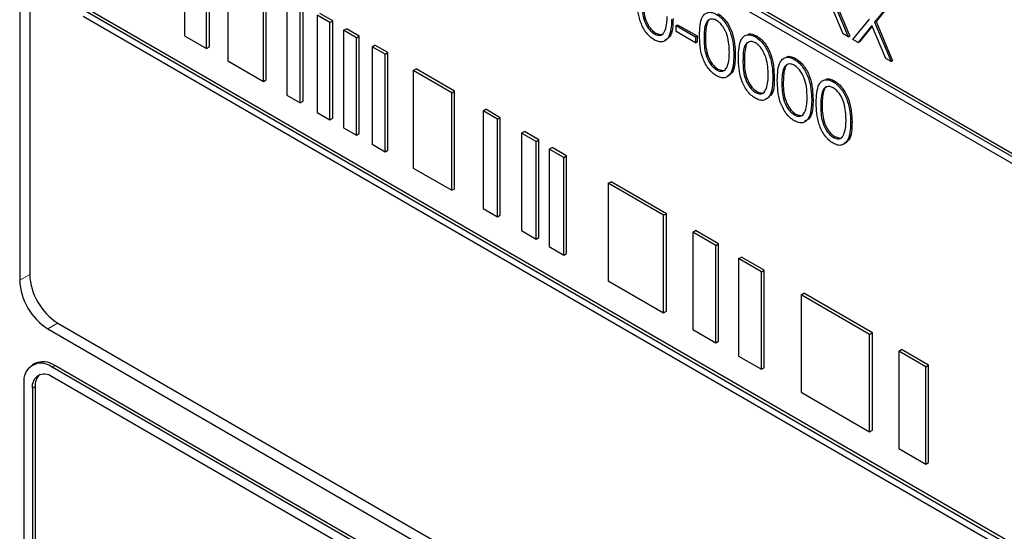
# Paper-space layout 'Blatt4' of a CAD drawing. Header units: millimetres. Extents: x 5 to 418, y 2 to 292.
# Tile 25 of 78: x 140.89 to 145.85, y 154.87 to 157.45. Entities that reach past the tile are written whole.
import ezdxf

# ---------------------------------------------------------------- set-up
doc = ezdxf.new("R2010")
doc.units = ezdxf.units.MM

psp = doc.layouts.new('Blatt4')

# ---------------------------------------------------------------- linework, layer by layer
at = {"color": 7, "linetype": 'Continuous', "lineweight": 25}
for p, q in [((140.8902, 162.7505), (140.8902, 156.1366)), ((140.9406, 162.698), (140.9406, 156.1657)), ((147.9976, 155.5376), (141.2093, 159.4564)), ((148.0117, 155.5458), (141.2235, 159.4646)), ((141.2093, 159.4237), (147.9976, 155.505)), ((141.7194, 157.8555), (141.7194, 157.3656)), ((141.831, 157.3011), (141.831, 157.7911)), ((141.8451, 157.3093), (141.8451, 157.7992)), ((141.9375, 157.7296), (141.9375, 157.2396)), ((142.1168, 157.1361), (142.1168, 157.6261)), ((142.1309, 157.1443), (142.1309, 157.6342)), ((144.9853, 157.5622), (145.0684, 157.3643)), ((142.2352, 157.5577), (142.2352, 157.0678)), ((142.3028, 157.0287), (142.3028, 157.5187)), ((142.317, 157.0369), (142.317, 157.5268)), ((145.0349, 157.3755), (144.965, 157.542)), ((144.9782, 157.5581), (145.0613, 157.3602)), ((145.2734, 157.5317), (145.1936, 157.4338)), ((145.2805, 157.5358), (145.2007, 157.4379)), ((147.9976, 153.5779), (141.2093, 157.4967)), ((141.2093, 157.464), (147.9976, 153.5453)), ((148.0117, 153.5861), (141.2235, 157.5049)), ((142.4521, 157.4325), (142.3873, 157.4699)), ((142.3873, 157.4699), (142.3873, 156.98)), ((142.4662, 157.4407), (142.4014, 157.4781)), ((142.4521, 157.4325), (142.4662, 157.4407)), ((142.4521, 156.9426), (142.4521, 157.4325)), ((142.4662, 156.9508), (142.4662, 157.4407)), ((144.1948, 157.417), (144.2019, 157.4211)), ((144.1948, 157.417), (144.2927, 157.3605)), ((144.1948, 157.3869), (144.1948, 157.417)), ((144.2019, 157.4211), (144.2998, 157.3646)), ((145.0841, 157.3471), (145.1673, 157.449)), ((145.1804, 157.4176), (145.1105, 157.3318)), ((145.1817, 157.4146), (145.1176, 157.3359)), ((145.2503, 157.2511), (145.1804, 157.4176)), ((145.1936, 157.4338), (145.2007, 157.4379)), ((145.1936, 157.4338), (145.2767, 157.2359)), ((145.2007, 157.4379), (145.2838, 157.24)), ((141.7194, 157.3656), (141.831, 157.3011)), ((142.5206, 157.393), (142.5347, 157.4011)), ((142.5853, 157.3556), (142.5206, 157.393)), ((142.5206, 157.393), (142.5206, 156.903)), ((142.5995, 157.3638), (142.5347, 157.4011)), ((142.5853, 157.3556), (142.5995, 157.3638)), ((142.5995, 156.8738), (142.5995, 157.3638)), ((144.0849, 157.375), (144.0919, 157.379)), ((144.2927, 157.3303), (144.1948, 157.3869)), ((144.2927, 157.3605), (144.2998, 157.3646)), ((144.2998, 157.3646), (144.2998, 157.3344)), ((144.5932, 157.3604), (144.6003, 157.3645)), ((145.0613, 157.3602), (145.0349, 157.3755)), ((145.0613, 157.3602), (145.0684, 157.3643)), ((142.5853, 156.8657), (142.5853, 157.3556)), ((142.6644, 157.31), (142.6785, 157.3181)), ((142.7432, 157.2808), (142.6785, 157.3181)), ((144.2927, 157.3605), (144.2927, 157.3303)), ((144.2927, 157.3303), (144.2998, 157.3344)), ((145.1105, 157.3318), (145.0841, 157.3471)), ((145.1105, 157.3318), (145.1176, 157.3359)), ((141.831, 157.3011), (141.8451, 157.3093)), ((142.7291, 157.2726), (142.6644, 157.31)), ((142.6644, 157.31), (142.6644, 156.82)), ((142.7291, 157.2726), (142.7432, 157.2808)), ((142.7291, 156.7827), (142.7291, 157.2726)), ((142.7432, 156.7908), (142.7432, 157.2808)), ((144.4853, 157.2681), (144.4923, 157.2721)), ((141.9375, 157.2396), (142.1168, 157.1361)), ((144.789, 157.2473), (144.7961, 157.2514)), ((145.2767, 157.2359), (145.2503, 157.2511)), ((145.2767, 157.2359), (145.2838, 157.24)), ((142.8713, 157.1905), (142.8854, 157.1987)), ((143.0651, 157.0786), (142.8713, 157.1905)), ((142.8713, 157.1905), (142.8713, 156.7006)), ((143.0793, 157.0868), (142.8854, 157.1987)), ((144.3982, 157.1941), (144.4052, 157.1982)), ((142.1168, 157.1361), (142.1309, 157.1443)), ((144.6811, 157.155), (144.6882, 157.1591)), ((144.9849, 157.1343), (144.9919, 157.1384)), ((142.2352, 157.0678), (142.3028, 157.0287)), ((143.0651, 157.0786), (143.0793, 157.0868)), ((143.0651, 156.5887), (143.0651, 157.0786)), ((143.0793, 156.5968), (143.0793, 157.0868)), ((144.594, 157.081), (144.6011, 157.0851)), ((142.3028, 157.0287), (142.317, 157.0369)), ((144.8769, 157.042), (144.884, 157.0461)), ((142.3873, 156.98), (142.4521, 156.9426)), ((143.2227, 156.9876), (143.2368, 156.9958)), ((143.2227, 156.9876), (143.2227, 156.4977)), ((143.2954, 156.9457), (143.2227, 156.9876)), ((143.3095, 156.9538), (143.2368, 156.9958)), ((144.7898, 156.968), (144.7969, 156.9721)), ((142.4521, 156.9426), (142.4662, 156.9508)), ((143.2954, 156.9457), (143.3095, 156.9538)), ((143.2954, 156.4557), (143.2954, 156.9457)), ((143.3095, 156.4639), (143.3095, 156.9538)), ((145.0727, 156.9289), (145.0798, 156.933)), ((142.5206, 156.903), (142.5853, 156.8657)), ((142.5853, 156.8657), (142.5995, 156.8738)), ((143.4166, 156.8757), (143.4307, 156.8839)), ((143.4893, 156.8337), (143.4166, 156.8757)), ((143.4166, 156.8757), (143.4166, 156.3858)), ((143.5035, 156.8419), (143.4307, 156.8839)), ((142.6644, 156.82), (142.7291, 156.7827)), ((143.4893, 156.8337), (143.5035, 156.8419)), ((143.4893, 156.3438), (143.4893, 156.8337)), ((143.5035, 156.352), (143.5035, 156.8419)), ((144.9856, 156.855), (144.9927, 156.859)), ((142.7291, 156.7827), (142.7432, 156.7908)), ((143.556, 156.7952), (143.5701, 156.8034)), ((143.6287, 156.7533), (143.556, 156.7952)), ((143.556, 156.7952), (143.556, 156.3053)), ((143.6428, 156.7614), (143.5701, 156.8034)), ((143.6287, 156.7533), (143.6428, 156.7614)), ((143.6287, 156.2633), (143.6287, 156.7533)), ((143.6428, 156.2715), (143.6428, 156.7614)), ((142.8713, 156.7006), (143.0651, 156.5887)), ((143.8529, 156.6238), (143.8671, 156.632)), ((144.1317, 156.4629), (143.8529, 156.6238)), ((143.8529, 156.6238), (143.8529, 156.1339)), ((144.1458, 156.4711), (143.8671, 156.632)), ((143.0651, 156.5887), (143.0793, 156.5968)), ((143.2227, 156.4977), (143.2954, 156.4557)), ((144.1317, 156.4629), (144.1458, 156.4711)), ((144.1458, 155.9811), (144.1458, 156.4711)), ((143.2954, 156.4557), (143.3095, 156.4639)), ((144.1317, 155.973), (144.1317, 156.4629)), ((143.4166, 156.3858), (143.4893, 156.3438)), ((144.2785, 156.3781), (144.2927, 156.3863)), ((144.3937, 156.3116), (144.2785, 156.3781)), ((144.2785, 156.3781), (144.2785, 155.8882)), ((144.4079, 156.3198), (144.2927, 156.3863)), ((143.4893, 156.3438), (143.5035, 156.352)), ((143.556, 156.3053), (143.6287, 156.2633)), ((144.3937, 156.3116), (144.4079, 156.3198)), ((144.3937, 155.8217), (144.3937, 156.3116)), ((144.4079, 155.8299), (144.4079, 156.3198)), ((143.6287, 156.2633), (143.6428, 156.2715)), ((144.5089, 156.2451), (144.5231, 156.2533)), ((144.6241, 156.1786), (144.5089, 156.2451)), ((144.5089, 156.2451), (144.5089, 155.7552)), ((144.6382, 156.1868), (144.5231, 156.2533)), ((144.6241, 156.1786), (144.6382, 156.1868)), ((144.6241, 155.6887), (144.6241, 156.1786)), ((144.6382, 155.6969), (144.6382, 156.1868)), ((143.8529, 156.1339), (144.1317, 155.973)), ((144.8231, 156.0638), (144.8372, 156.0719)), ((145.1686, 155.8643), (144.8231, 156.0638)), ((144.8231, 156.0638), (144.8231, 155.5738)), ((145.1828, 155.8724), (144.8372, 156.0719)), ((144.1317, 155.973), (144.1458, 155.9811)), ((141.0316, 155.8916), (148.1734, 151.7687)), ((141.0821, 155.9208), (148.1531, 151.8387)), ((144.2785, 155.8882), (144.3937, 155.8217)), ((144.3937, 155.8217), (144.4079, 155.8299)), ((145.1686, 155.8643), (145.1828, 155.8724)), ((145.1686, 155.3744), (145.1686, 155.8643)), ((145.1828, 155.3825), (145.1828, 155.8724)), ((145.3152, 155.7796), (145.3294, 155.7878)), ((145.4514, 155.7011), (145.3152, 155.7796)), ((145.3152, 155.7796), (145.3152, 155.2897)), ((145.4655, 155.7092), (145.3294, 155.7878)), ((144.5089, 155.7552), (144.6241, 155.6887)), ((140.9669, 155.7178), (140.9528, 155.7096)), ((148.1239, 151.6177), (141.0528, 155.6997)), ((148.138, 151.6258), (141.0669, 155.7079)), ((144.6241, 155.6887), (144.6382, 155.6969)), ((145.4514, 155.7011), (145.4655, 155.7092)), ((145.4514, 155.2111), (145.4514, 155.7011)), ((145.4655, 155.2193), (145.4655, 155.7092)), ((142.8206, 154.6302), (141.0528, 155.6507)), ((140.9114, 155.6181), (140.9114, 153.3317)), ((140.9538, 155.5936), (140.9538, 153.3072)), ((140.9679, 155.6017), (140.9679, 153.3154)), ((144.8231, 155.5738), (145.1686, 155.3744)), ((145.1686, 155.3744), (145.1828, 155.3825)), ((145.3152, 155.2897), (145.4514, 155.2111)), ((145.4514, 155.2111), (145.4655, 155.2193))]:
    psp.add_line(p, q, dxfattribs=at)
at = {"color": 7, "linetype": 'Continuous', "lineweight": 18}
for p, q in [((144.3351, 157.3548), (144.3422, 157.3589)), ((144.531, 157.2418), (144.538, 157.2459)), ((144.7268, 157.1288), (144.7338, 157.1328)), ((144.9226, 157.0157), (144.9297, 157.0198)), ((140.9406, 156.1647), (140.8902, 156.1366)), ((141.0812, 155.9213), (141.0316, 155.8916)), ((141.0528, 155.6997), (141.0669, 155.7079)), ((140.9538, 155.5936), (140.9679, 155.6017))]:
    psp.add_line(p, q, dxfattribs=at)
at = {"color": 7, "linetype": 'Continuous', "lineweight": 25}
for centre, radius, start, end in [((141.1972, 156.1505), 0.3074, 182.6055, 237.3945), ((141.2477, 156.1797), 0.3074, 182.6055, 237.3945), ((140.9976, 155.632), 0.0873, 50.7967, 189.214), ((141.0084, 155.6261), 0.1006, 54.3824, 114.3071), ((141.0141, 155.6034), 0.0611, 50.7967, 189.214), ((141.0415, 155.608), 0.0739, 134.0045, 184.8598)]:
    psp.add_arc(centre, radius, start, end, dxfattribs=at)
for points, knots in [([(144.0841, 157.3452), (144.0767, 157.3502), (144.0618, 157.3602), (144.0348, 157.3912), (144.0013, 157.4599), (143.9999, 157.5132), (143.999, 157.5488)], [0, 0, 0, 0, 0.125551, 0.25109, 0.50025, 1, 1, 1, 1]), ([(144.0218, 157.5357), (144.022, 157.5081), (144.0223, 157.4668), (144.0468, 157.4126), (144.0674, 157.3872), (144.079, 157.379), (144.0849, 157.375)], [0, 0, 0, 0, 0.500291, 0.749086, 0.874606, 1, 1, 1, 1]), ([(144.0289, 157.5398), (144.0291, 157.5122), (144.0294, 157.4709), (144.0538, 157.4167), (144.0745, 157.3913), (144.0861, 157.3831), (144.0919, 157.379)], [0, 0, 0, 0, 0.500291, 0.749086, 0.874606, 1, 1, 1, 1]), ([(144.1395, 157.3939), (144.1427, 157.4056), (144.1485, 157.4264), (144.1489, 157.4513), (144.1491, 157.4622)], [0, 0, 0, 0, 0.5595988, 1, 1, 1, 1]), ([(144.3123, 157.3679), (144.3133, 157.4024), (144.3145, 157.4457), (144.3382, 157.4761), (144.3548, 157.4841), (144.3751, 157.4842), (144.39, 157.477), (144.3974, 157.4734)], [0, 0, 0, 0, 0.498702, 0.624177, 0.749467, 0.874745, 1, 1, 1, 1]), ([(144.3974, 157.4734), (144.4049, 157.4684), (144.4199, 157.4584), (144.4472, 157.4272), (144.4816, 157.3583), (144.4838, 157.3042), (144.4853, 157.2681)], [0, 0, 0, 0, 0.1256, 0.251197, 0.500581, 1, 1, 1, 1]), ([(144.4045, 157.4775), (144.412, 157.4725), (144.427, 157.4624), (144.4543, 157.4313), (144.4887, 157.3624), (144.4909, 157.3083), (144.4923, 157.2721)], [0, 0, 0, 0, 0.1256, 0.251197, 0.500581, 1, 1, 1, 1]), ([(144.172, 157.4489), (144.1705, 157.4145), (144.1684, 157.3628), (144.1338, 157.334), (144.1066, 157.3344), (144.0916, 157.3416), (144.0841, 157.3452)], [0, 0, 0, 0, 0.499407, 0.748743, 0.874372, 1, 1, 1, 1]), ([(144.179, 157.453), (144.1783, 157.4172), (144.1772, 157.365), (144.1459, 157.3471), (144.136, 157.3415)], [0, 0, 0, 0, 0.68684, 1, 1, 1, 1]), ([(144.3982, 157.4428), (144.3923, 157.4455), (144.3807, 157.4509), (144.3652, 157.4495), (144.3528, 157.4422), (144.336, 157.4161), (144.3355, 157.3821), (144.3351, 157.3548)], [0, 0, 0, 0, 0.125139, 0.250418, 0.375519, 0.500847, 1, 1, 1, 1]), ([(144.3608, 157.4455), (144.3607, 157.4454), (144.3566, 157.443), (144.3442, 157.4184), (144.3431, 157.3854), (144.3422, 157.3589)], [0, 0, 0, 0, 0.004517, 0.204302, 1, 1, 1, 1]), ([(144.4624, 157.2814), (144.4615, 157.3092), (144.4601, 157.3509), (144.4362, 157.4051), (144.4157, 157.4306), (144.404, 157.4388), (144.3982, 157.4428)], [0, 0, 0, 0, 0.500072, 0.749021, 0.874598, 1, 1, 1, 1]), ([(144.0849, 157.375), (144.0918, 157.3719), (144.1057, 157.3659), (144.1272, 157.3703), (144.1348, 157.385), (144.1395, 157.3939)], [0, 0, 0, 0, 0.280257, 0.560781, 1, 1, 1, 1]), ([(144.0919, 157.379), (144.0987, 157.3763), (144.1123, 157.3708), (144.1262, 157.3707), (144.1299, 157.3757), (144.13, 157.3759)], [0, 0, 0, 0, 0.492383, 0.985234, 1, 1, 1, 1]), ([(144.3974, 157.1644), (144.39, 157.1694), (144.3751, 157.1793), (144.3481, 157.2103), (144.3147, 157.279), (144.3132, 157.3323), (144.3123, 157.3679)], [0, 0, 0, 0, 0.125551, 0.25109, 0.50025, 1, 1, 1, 1]), ([(144.5081, 157.2549), (144.5091, 157.2894), (144.5103, 157.3326), (144.5341, 157.3631), (144.5506, 157.3711), (144.5709, 157.3712), (144.5858, 157.364), (144.5932, 157.3604)], [0, 0, 0, 0, 0.498702, 0.624177, 0.749467, 0.874745, 1, 1, 1, 1]), ([(144.5563, 157.3729), (144.5569, 157.3732), (144.563, 157.3763), (144.5782, 157.3748), (144.5929, 157.3679), (144.6003, 157.3645)], [0, 0, 0, 0, 0.057969, 0.529028, 1, 1, 1, 1]), ([(144.6003, 157.3645), (144.6078, 157.3594), (144.6228, 157.3494), (144.6501, 157.3183), (144.6845, 157.2494), (144.6867, 157.1952), (144.6882, 157.1591)], [0, 0, 0, 0, 0.1256, 0.251197, 0.500581, 1, 1, 1, 1]), ([(144.3351, 157.3548), (144.3353, 157.3273), (144.3356, 157.2859), (144.3601, 157.2317), (144.3807, 157.2063), (144.3924, 157.1982), (144.3982, 157.1941)], [0, 0, 0, 0, 0.500291, 0.749086, 0.874606, 1, 1, 1, 1]), ([(144.3422, 157.3589), (144.3424, 157.3313), (144.3427, 157.29), (144.3671, 157.2358), (144.3878, 157.2104), (144.3994, 157.2023), (144.4052, 157.1982)], [0, 0, 0, 0, 0.500291, 0.749086, 0.874606, 1, 1, 1, 1]), ([(144.594, 157.3298), (144.5882, 157.3325), (144.5765, 157.3379), (144.561, 157.3365), (144.5486, 157.3291), (144.5318, 157.3031), (144.5313, 157.269), (144.531, 157.2418)], [0, 0, 0, 0, 0.125139, 0.250418, 0.375519, 0.500847, 1, 1, 1, 1]), ([(144.5566, 157.3324), (144.5566, 157.3324), (144.5524, 157.3299), (144.54, 157.3054), (144.5389, 157.2723), (144.538, 157.2459)], [0, 0, 0, 0, 0.004517, 0.204302, 1, 1, 1, 1]), ([(144.5932, 157.3604), (144.6007, 157.3554), (144.6157, 157.3453), (144.643, 157.3142), (144.6774, 157.2453), (144.6796, 157.1911), (144.6811, 157.155)], [0, 0, 0, 0, 0.1256, 0.251197, 0.500581, 1, 1, 1, 1]), ([(144.6582, 157.1683), (144.6573, 157.1962), (144.6559, 157.2379), (144.6321, 157.292), (144.6115, 157.3176), (144.5998, 157.3257), (144.594, 157.3298)], [0, 0, 0, 0, 0.500072, 0.749021, 0.874598, 1, 1, 1, 1]), ([(144.4853, 157.2681), (144.4838, 157.2336), (144.4817, 157.1819), (144.4471, 157.1532), (144.4199, 157.1535), (144.4049, 157.1608), (144.3974, 157.1644)], [0, 0, 0, 0, 0.499407, 0.748743, 0.874372, 1, 1, 1, 1]), ([(144.4923, 157.2721), (144.4916, 157.2363), (144.4905, 157.1841), (144.4592, 157.1663), (144.4493, 157.1607)], [0, 0, 0, 0, 0.68684, 1, 1, 1, 1]), ([(144.4528, 157.213), (144.456, 157.2247), (144.4618, 157.2456), (144.4622, 157.2704), (144.4624, 157.2814)], [0, 0, 0, 0, 0.5595988, 1, 1, 1, 1]), ([(144.7521, 157.2598), (144.7527, 157.2602), (144.7588, 157.2633), (144.774, 157.2618), (144.7887, 157.2549), (144.7961, 157.2514)], [0, 0, 0, 0, 0.057969, 0.529028, 1, 1, 1, 1]), ([(144.5932, 157.0513), (144.5858, 157.0563), (144.5709, 157.0663), (144.5439, 157.0973), (144.5105, 157.166), (144.5091, 157.2193), (144.5081, 157.2549)], [0, 0, 0, 0, 0.125551, 0.25109, 0.50025, 1, 1, 1, 1]), ([(144.531, 157.2418), (144.5311, 157.2142), (144.5314, 157.1729), (144.5559, 157.1187), (144.5765, 157.0933), (144.5882, 157.0851), (144.594, 157.081)], [0, 0, 0, 0, 0.500291, 0.749086, 0.874606, 1, 1, 1, 1]), ([(144.538, 157.2459), (144.5382, 157.2183), (144.5385, 157.177), (144.5629, 157.1228), (144.5836, 157.0974), (144.5952, 157.0892), (144.6011, 157.0851)], [0, 0, 0, 0, 0.500291, 0.749086, 0.874606, 1, 1, 1, 1]), ([(144.7039, 157.1418), (144.7049, 157.1764), (144.7061, 157.2196), (144.7299, 157.25), (144.7464, 157.258), (144.7667, 157.2581), (144.7816, 157.2509), (144.789, 157.2473)], [0, 0, 0, 0, 0.498702, 0.624177, 0.749467, 0.874745, 1, 1, 1, 1]), ([(144.7898, 157.2167), (144.784, 157.2194), (144.7723, 157.2248), (144.7568, 157.2234), (144.7445, 157.2161), (144.7276, 157.19), (144.7271, 157.156), (144.7268, 157.1288)], [0, 0, 0, 0, 0.125139, 0.250418, 0.375519, 0.500847, 1, 1, 1, 1]), ([(144.7525, 157.2194), (144.7524, 157.2193), (144.7482, 157.2169), (144.7358, 157.1924), (144.7347, 157.1593), (144.7338, 157.1328)], [0, 0, 0, 0, 0.004517, 0.204302, 1, 1, 1, 1]), ([(144.789, 157.2473), (144.7965, 157.2423), (144.8115, 157.2323), (144.8388, 157.2012), (144.8732, 157.1323), (144.8754, 157.0781), (144.8769, 157.042)], [0, 0, 0, 0, 0.1256, 0.251197, 0.500581, 1, 1, 1, 1]), ([(144.8541, 157.0553), (144.8531, 157.0831), (144.8517, 157.1248), (144.8279, 157.179), (144.8073, 157.2045), (144.7956, 157.2127), (144.7898, 157.2167)], [0, 0, 0, 0, 0.500072, 0.749021, 0.874598, 1, 1, 1, 1]), ([(144.7961, 157.2514), (144.8036, 157.2464), (144.8186, 157.2364), (144.8459, 157.2052), (144.8803, 157.1363), (144.8825, 157.0822), (144.884, 157.0461)], [0, 0, 0, 0, 0.1256, 0.251197, 0.500581, 1, 1, 1, 1]), ([(144.3982, 157.1941), (144.4051, 157.1911), (144.419, 157.1851), (144.4405, 157.1894), (144.4481, 157.2041), (144.4528, 157.213)], [0, 0, 0, 0, 0.280257, 0.560781, 1, 1, 1, 1]), ([(144.4052, 157.1982), (144.412, 157.1954), (144.4256, 157.1899), (144.4395, 157.1899), (144.4432, 157.1949), (144.4433, 157.195)], [0, 0, 0, 0, 0.492383, 0.985234, 1, 1, 1, 1]), ([(144.6486, 157.1), (144.6518, 157.1117), (144.6576, 157.1325), (144.6581, 157.1574), (144.6582, 157.1683)], [0, 0, 0, 0, 0.5595988, 1, 1, 1, 1]), ([(144.6811, 157.155), (144.6797, 157.1206), (144.6775, 157.0689), (144.6429, 157.0401), (144.6157, 157.0405), (144.6007, 157.0477), (144.5932, 157.0513)], [0, 0, 0, 0, 0.499407, 0.748743, 0.874372, 1, 1, 1, 1]), ([(144.6882, 157.1591), (144.6885, 157.1221), (144.6888, 157.0779), (144.6644, 157.0618), (144.6604, 157.0592)], [0, 0, 0, 0, 0.8382498, 1, 1, 1, 1]), ([(144.789, 156.9383), (144.7816, 156.9433), (144.7667, 156.9533), (144.7397, 156.9843), (144.7063, 157.0529), (144.7049, 157.1063), (144.7039, 157.1418)], [0, 0, 0, 0, 0.125551, 0.25109, 0.50025, 1, 1, 1, 1]), ([(144.7268, 157.1288), (144.727, 157.1012), (144.7272, 157.0599), (144.7517, 157.0056), (144.7723, 156.9803), (144.784, 156.9721), (144.7898, 156.968)], [0, 0, 0, 0, 0.500291, 0.749086, 0.874606, 1, 1, 1, 1]), ([(144.7338, 157.1328), (144.734, 157.1053), (144.7343, 157.0639), (144.7588, 157.0097), (144.7794, 156.9843), (144.7911, 156.9762), (144.7969, 156.9721)], [0, 0, 0, 0, 0.500291, 0.749086, 0.874606, 1, 1, 1, 1]), ([(144.8997, 157.0288), (144.9007, 157.0633), (144.902, 157.1065), (144.9257, 157.137), (144.9422, 157.145), (144.9625, 157.1451), (144.9774, 157.1379), (144.9849, 157.1343)], [0, 0, 0, 0, 0.498702, 0.624177, 0.749467, 0.874745, 1, 1, 1, 1]), ([(144.9479, 157.1468), (144.9486, 157.1471), (144.9546, 157.1502), (144.9698, 157.1487), (144.9846, 157.1418), (144.9919, 157.1384)], [0, 0, 0, 0, 0.057969, 0.529028, 1, 1, 1, 1]), ([(144.9849, 157.1343), (144.9923, 157.1293), (145.0073, 157.1192), (145.0346, 157.0881), (145.069, 157.0192), (145.0712, 156.9651), (145.0727, 156.9289)], [0, 0, 0, 0, 0.1256, 0.251197, 0.500581, 1, 1, 1, 1]), ([(144.9919, 157.1384), (144.9994, 157.1334), (145.0144, 157.1233), (145.0417, 157.0922), (145.0761, 157.0233), (145.0783, 156.9691), (145.0798, 156.933)], [0, 0, 0, 0, 0.1256, 0.251197, 0.500581, 1, 1, 1, 1]), ([(144.594, 157.081), (144.6009, 157.078), (144.6149, 157.072), (144.6363, 157.0764), (144.644, 157.091), (144.6486, 157.1)], [0, 0, 0, 0, 0.280257, 0.560781, 1, 1, 1, 1]), ([(144.6011, 157.0851), (144.6078, 157.0824), (144.6214, 157.0769), (144.6354, 157.0768), (144.639, 157.0818), (144.6391, 157.082)], [0, 0, 0, 0, 0.492383, 0.985234, 1, 1, 1, 1]), ([(144.9856, 157.1037), (144.9798, 157.1064), (144.9681, 157.1118), (144.9526, 157.1104), (144.9403, 157.1031), (144.9234, 157.077), (144.923, 157.0429), (144.9226, 157.0157)], [0, 0, 0, 0, 0.125139, 0.250418, 0.375519, 0.500847, 1, 1, 1, 1]), ([(144.9483, 157.1064), (144.9482, 157.1063), (144.944, 157.1038), (144.9316, 157.0793), (144.9305, 157.0462), (144.9297, 157.0198)], [0, 0, 0, 0, 0.004517, 0.204302, 1, 1, 1, 1]), ([(145.0499, 156.9422), (145.0489, 156.9701), (145.0475, 157.0118), (145.0237, 157.0659), (145.0031, 157.0915), (144.9914, 157.0996), (144.9856, 157.1037)], [0, 0, 0, 0, 0.500072, 0.749021, 0.874598, 1, 1, 1, 1]), ([(144.8769, 157.042), (144.8755, 157.0075), (144.8733, 156.9559), (144.8387, 156.9271), (144.8115, 156.9274), (144.7965, 156.9347), (144.789, 156.9383)], [0, 0, 0, 0, 0.499407, 0.748743, 0.874372, 1, 1, 1, 1]), ([(144.884, 157.0461), (144.8832, 157.0102), (144.8822, 156.958), (144.8508, 156.9402), (144.841, 156.9346)], [0, 0, 0, 0, 0.68684, 1, 1, 1, 1]), ([(144.8444, 156.9869), (144.8477, 156.9986), (144.8535, 157.0195), (144.8539, 157.0443), (144.8541, 157.0553)], [0, 0, 0, 0, 0.559599, 1, 1, 1, 1]), ([(144.9849, 156.8253), (144.9774, 156.8302), (144.9626, 156.8402), (144.9355, 156.8712), (144.9021, 156.9399), (144.9007, 156.9932), (144.8997, 157.0288)], [0, 0, 0, 0, 0.125551, 0.25109, 0.50025, 1, 1, 1, 1]), ([(144.9226, 157.0157), (144.9228, 156.9881), (144.9231, 156.9468), (144.9475, 156.8926), (144.9681, 156.8672), (144.9798, 156.8591), (144.9856, 156.855)], [0, 0, 0, 0, 0.500291, 0.749086, 0.874606, 1, 1, 1, 1]), ([(144.9297, 157.0198), (144.9298, 156.9922), (144.9301, 156.9509), (144.9546, 156.8967), (144.9752, 156.8713), (144.9869, 156.8631), (144.9927, 156.859)], [0, 0, 0, 0, 0.500291, 0.749086, 0.874606, 1, 1, 1, 1]), ([(144.7898, 156.968), (144.7968, 156.965), (144.8107, 156.959), (144.8322, 156.9634), (144.8398, 156.978), (144.8444, 156.9869)], [0, 0, 0, 0, 0.280257, 0.560781, 1, 1, 1, 1]), ([(144.7969, 156.9721), (144.8037, 156.9693), (144.8172, 156.9638), (144.8312, 156.9638), (144.8348, 156.9688), (144.8349, 156.9689)], [0, 0, 0, 0, 0.492383, 0.985234, 1, 1, 1, 1]), ([(145.0727, 156.9289), (145.0713, 156.8945), (145.0692, 156.8428), (145.0346, 156.8141), (145.0073, 156.8144), (144.9923, 156.8216), (144.9849, 156.8253)], [0, 0, 0, 0, 0.499407, 0.748743, 0.874372, 1, 1, 1, 1]), ([(145.0798, 156.933), (145.079, 156.8972), (145.078, 156.845), (145.0466, 156.8271), (145.0368, 156.8215)], [0, 0, 0, 0, 0.68684, 1, 1, 1, 1]), ([(145.0402, 156.8739), (145.0435, 156.8856), (145.0493, 156.9065), (145.0497, 156.9313), (145.0499, 156.9422)], [0, 0, 0, 0, 0.559599, 1, 1, 1, 1]), ([(144.9856, 156.855), (144.9926, 156.852), (145.0065, 156.8459), (145.028, 156.8503), (145.0356, 156.865), (145.0402, 156.8739)], [0, 0, 0, 0, 0.280257, 0.560781, 1, 1, 1, 1]), ([(144.9927, 156.859), (144.9995, 156.8563), (145.013, 156.8508), (145.027, 156.8508), (145.0307, 156.8557), (145.0308, 156.8559)], [0, 0, 0, 0, 0.4923829, 0.9852344, 1, 1, 1, 1])]:
    psp.add_open_spline(points, degree=3, knots=knots, dxfattribs=at)

doc.saveas('drawing.dxf')
